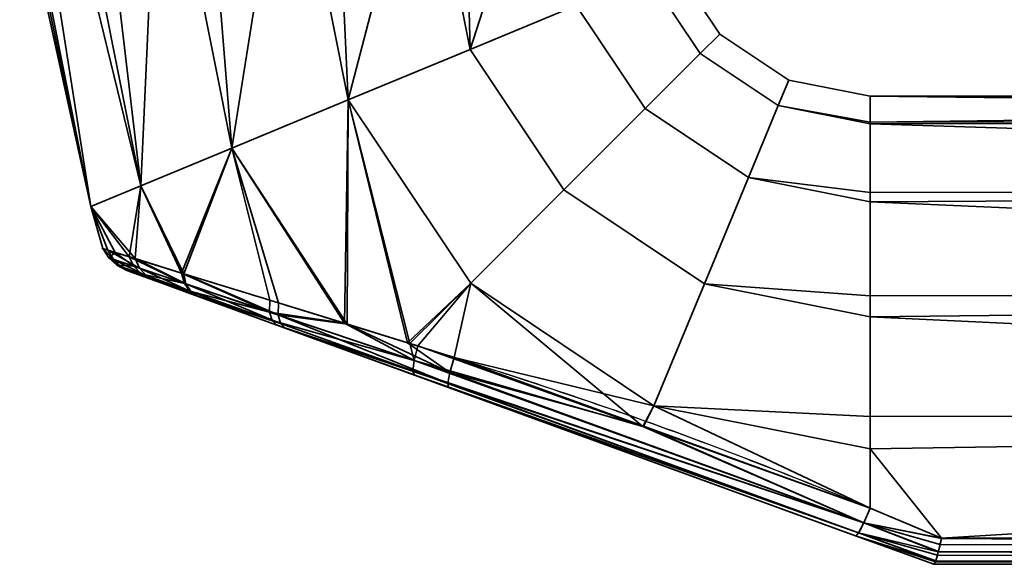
# Model space of a CAD drawing. Header units: millimetres. Extents: x -508 to 6708, y -115 to 193.
# Tile 5 of 256: x -269 to -223, y -115 to -89. Entities that reach past the tile are written whole.
import ezdxf

# ---------------------------------------------------------------- set-up
doc = ezdxf.new("R2010")
doc.units = ezdxf.units.MM
doc.layers.add('151', color=7, linetype='Continuous', true_color=0xffffff)

# ---------------------------------------------------------------- blocks, each defined once
blk = doc.blocks.new('UG_SURFACE_073')
at = {"layer": '151', "color": 254, "linetype": 'Continuous', "lineweight": 35}
for points in [[(-265.652, -98.182, 1100.881), (-265.652, -98.182, 1107.119), (-269, -83, 1104)], [(-265.652, -98.182, 1107.119), (-268.836, -83, 1105.559), (-269, -83, 1104)], [(-269, -83, 1104), (-268.672, -83, 1100.881), (-265.652, -98.182, 1100.881)], [(-265.652, -98.182, 1107.119), (-268.672, -83, 1107.119), (-268.836, -83, 1105.559)], [(-265.652, -98.182, 1100.881), (-268.672, -83, 1100.881), (-268.041, -83, 1099.465)], [(-266.766, -83, 1111.4), (-268.672, -83, 1107.119), (-265.652, -98.182, 1107.119), (-263.308, -97.211, 1112.817)], [(-268.041, -83, 1099.465), (-266.135, -83, 1095.183), (-263.308, -97.211, 1095.183), (-265.652, -98.182, 1100.881)], [(-263.308, -97.211, 1112.817), (-266.135, -83, 1112.817), (-266.766, -83, 1111.4)], [(-263.308, -97.211, 1095.183), (-266.135, -83, 1095.183), (-264.983, -83, 1094.146)], [(-262.652, -83, 1115.953), (-266.135, -83, 1112.817), (-263.308, -97.211, 1112.817)], [(-264.983, -83, 1094.146), (-261.5, -83, 1091.01), (-259.026, -95.437, 1091.01), (-263.308, -97.211, 1095.183)], [(-263.308, -97.211, 1112.817), (-259.026, -95.437, 1116.99), (-261.5, -83, 1116.99), (-262.652, -83, 1115.953)], [(-259.026, -95.437, 1091.01), (-261.5, -83, 1091.01), (-260.025, -83, 1090.53)], [(-257.043, -83, 1118.439), (-261.5, -83, 1116.99), (-259.026, -95.437, 1116.99)], [(-260.025, -83, 1090.53), (-255.568, -83, 1089.082), (-253.546, -93.167, 1089.082), (-259.026, -95.437, 1091.01)], [(-259.026, -95.437, 1116.99), (-253.546, -93.167, 1118.918), (-255.568, -83, 1118.918), (-257.043, -83, 1118.439)], [(-253.546, -93.167, 1089.082), (-255.568, -83, 1089.082), (-254.026, -83, 1089.244)], [(-250.907, -83, 1118.428), (-255.568, -83, 1118.918), (-253.546, -93.167, 1118.918)], [(-254.026, -83, 1089.244), (-249.365, -83, 1089.734), (-247.815, -90.793, 1089.734), (-253.546, -93.167, 1089.082)], [(-253.546, -93.167, 1118.918), (-247.815, -90.793, 1118.266), (-249.365, -83, 1118.266), (-250.907, -83, 1118.428)], [(-247.815, -90.793, 1089.734), (-249.365, -83, 1089.734), (-248.022, -83, 1090.51)], [(-245.306, -83, 1115.923), (-249.365, -83, 1118.266), (-247.815, -90.793, 1118.266)], [(-248.022, -83, 1090.51), (-243.963, -83, 1092.853), (-242.824, -88.726, 1092.853), (-247.815, -90.793, 1089.734)], [(-247.815, -90.793, 1118.266), (-242.824, -88.726, 1115.147), (-243.963, -83, 1115.147), (-245.306, -83, 1115.923)], [(-238.239, -86.827, 1104), (-236.071, -90.071, 1104), (-236.988, -90.988, 1097.899), (-239.437, -87.323, 1097.899)], [(-239.437, -87.323, 1110.101), (-236.988, -90.988, 1110.101), (-236.071, -90.071, 1104), (-238.239, -86.827, 1104)], [(-239.437, -87.323, 1097.899), (-236.988, -90.988, 1097.899), (-239.58, -93.58, 1092.853), (-242.824, -88.726, 1092.853)], [(-242.824, -88.726, 1115.147), (-239.58, -93.58, 1115.147), (-236.988, -90.988, 1110.101), (-239.437, -87.323, 1110.101)], [(-242.824, -88.726, 1092.853), (-239.58, -93.58, 1092.853), (-243.4, -97.4, 1089.734), (-247.815, -90.793, 1089.734)], [(-247.815, -90.793, 1118.266), (-243.4, -97.4, 1118.266), (-239.58, -93.58, 1115.147), (-242.824, -88.726, 1115.147)], [(-236.071, -90.071, 1104), (-232.827, -92.239, 1104), (-233.323, -93.437, 1097.899), (-236.988, -90.988, 1097.899)], [(-236.988, -90.988, 1110.101), (-233.323, -93.437, 1110.101), (-232.827, -92.239, 1104), (-236.071, -90.071, 1104)], [(-247.815, -90.793, 1089.734), (-243.4, -97.4, 1089.734), (-247.786, -101.786, 1089.082), (-253.546, -93.167, 1089.082)], [(-253.546, -93.167, 1118.918), (-247.786, -101.786, 1118.918), (-243.4, -97.4, 1118.266), (-247.815, -90.793, 1118.266)], [(-236.988, -90.988, 1097.899), (-233.323, -93.437, 1097.899), (-234.726, -96.824, 1092.853), (-239.58, -93.58, 1092.853)], [(-239.58, -93.58, 1115.147), (-234.726, -96.824, 1115.147), (-233.323, -93.437, 1110.101), (-236.988, -90.988, 1110.101)], [(-233.323, -93.437, 1097.899), (-232.827, -92.239, 1104), (-229, -93, 1104), (-229, -94.218, 1098.27)], [(-229, -94.218, 1109.73), (-229, -93, 1104), (-232.827, -92.239, 1104), (-233.323, -93.437, 1110.101)], [(-131, -94.144, 1098.254), (-229, -94.218, 1098.27), (-229, -93, 1104)], [(-131, -93, 1104), (-229, -93, 1104), (-229, -94.218, 1109.73)], [(-229, -94.218, 1109.73), (-131, -94.144, 1109.746), (-131, -93, 1104)], [(-229, -93, 1104), (-131, -93, 1104), (-131, -94.144, 1098.254)], [(-253.546, -93.167, 1118.918), (-259.026, -95.437, 1116.99), (-253.592, -103.716, 1116.839)], [(-253.726, -103.671, 1091.138), (-259.026, -95.437, 1091.01), (-253.546, -93.167, 1089.082)], [(-250.651, -104.62, 1090.135), (-253.726, -103.671, 1091.138), (-253.546, -93.167, 1089.082)], [(-253.546, -93.167, 1118.918), (-253.592, -103.716, 1116.839), (-250.761, -104.593, 1117.64)], [(-253.546, -93.167, 1089.082), (-247.786, -101.786, 1089.082), (-250.651, -104.62, 1090.135)], [(-250.761, -104.593, 1117.64), (-247.786, -101.786, 1118.918), (-253.546, -93.167, 1118.918)], [(-234.726, -96.824, 1092.853), (-233.323, -93.437, 1097.899), (-229, -94.297, 1097.899), (-229, -97.516, 1093.467)], [(-229, -97.516, 1114.532), (-229, -94.297, 1110.101), (-233.323, -93.437, 1110.101), (-234.726, -96.824, 1115.147)], [(-233.323, -93.437, 1110.101), (-229, -94.297, 1110.101), (-229, -94.218, 1109.73)], [(-229, -94.218, 1098.27), (-229, -94.297, 1097.899), (-233.323, -93.437, 1097.899)], [(-239.58, -93.58, 1092.853), (-234.726, -96.824, 1092.853), (-236.793, -101.815, 1089.734), (-243.4, -97.4, 1089.734)], [(-243.4, -97.4, 1118.266), (-236.793, -101.815, 1118.266), (-234.726, -96.824, 1115.147), (-239.58, -93.58, 1115.147)], [(-229, -94.297, 1097.899), (-131, -94.144, 1098.254), (-131, -97.402, 1093.385)], [(-131, -94.144, 1109.746), (-229, -94.218, 1109.73), (-229, -94.297, 1110.101)], [(-229, -94.297, 1110.101), (-131, -97.402, 1114.615), (-131, -94.144, 1109.746)], [(-229, -94.297, 1097.899), (-229, -94.218, 1098.27), (-131, -94.144, 1098.254)], [(-131, -97.402, 1093.385), (-229, -97.516, 1093.467), (-229, -94.297, 1097.899)], [(-229, -94.297, 1110.101), (-229, -97.516, 1114.532), (-131, -97.402, 1114.615)], [(-259.026, -95.437, 1116.99), (-263.308, -97.211, 1112.817), (-261.283, -101.34, 1112.813)], [(-261.387, -101.308, 1095.278), (-263.308, -97.211, 1095.183), (-259.026, -95.437, 1091.01)], [(-259.026, -95.437, 1091.01), (-257.241, -102.586, 1092.285), (-261.387, -101.308, 1095.278)], [(-261.283, -101.34, 1112.813), (-256.82, -102.716, 1115.926), (-259.026, -95.437, 1116.99)], [(-259.026, -95.437, 1091.01), (-253.726, -103.671, 1091.138), (-257.241, -102.586, 1092.285)], [(-256.82, -102.716, 1115.926), (-253.592, -103.716, 1116.839), (-259.026, -95.437, 1116.99)], [(-265.652, -98.182, 1100.881), (-263.308, -97.211, 1095.183), (-263.858, -100.541, 1098.674)], [(-263.576, -100.629, 1109.854), (-263.308, -97.211, 1112.817), (-265.652, -98.182, 1107.119)], [(-263.308, -97.211, 1095.183), (-261.387, -101.308, 1095.278), (-263.858, -100.541, 1098.674)], [(-263.576, -100.629, 1109.854), (-261.325, -101.327, 1112.784), (-263.308, -97.211, 1112.817)], [(-261.325, -101.327, 1112.784), (-261.283, -101.34, 1112.813), (-263.308, -97.211, 1112.817)], [(-236.793, -101.815, 1089.734), (-234.726, -96.824, 1092.853), (-229, -97.963, 1092.853), (-229, -102.376, 1090.305)], [(-229, -102.376, 1117.695), (-229, -97.963, 1115.147), (-234.726, -96.824, 1115.147), (-236.793, -101.815, 1118.266)], [(-234.726, -96.824, 1115.147), (-229, -97.963, 1115.147), (-229, -97.516, 1114.532)], [(-229, -97.516, 1093.467), (-229, -97.963, 1092.853), (-234.726, -96.824, 1092.853)], [(-243.4, -97.4, 1089.734), (-236.793, -101.815, 1089.734), (-239.167, -107.546, 1089.082), (-247.786, -101.786, 1089.082)], [(-247.786, -101.786, 1118.918), (-239.167, -107.546, 1118.918), (-236.793, -101.815, 1118.266), (-243.4, -97.4, 1118.266)], [(-229, -97.963, 1092.853), (-131, -97.402, 1093.385), (-131, -102.277, 1090.135)], [(-131, -102.277, 1117.865), (-131, -97.402, 1114.615), (-229, -97.963, 1115.147)], [(-131, -97.402, 1114.615), (-229, -97.516, 1114.532), (-229, -97.963, 1115.147)], [(-229, -97.963, 1092.853), (-229, -97.516, 1093.467), (-131, -97.402, 1093.385)], [(-131, -102.277, 1090.135), (-229, -102.376, 1090.305), (-229, -97.963, 1092.853)], [(-229, -97.963, 1115.147), (-229, -102.376, 1117.695), (-131, -102.277, 1117.865)], [(-265.652, -98.182, 1107.119), (-265.652, -98.182, 1100.881), (-265.084, -100.158, 1102.843)], [(-265.652, -98.182, 1100.881), (-264.516, -100.335, 1100.914), (-265.084, -100.158, 1102.843)], [(-265.652, -98.182, 1107.119), (-264.85, -100.231, 1106.582), (-263.576, -100.629, 1109.854)], [(-265.084, -100.158, 1102.843), (-264.85, -100.231, 1106.582), (-265.652, -98.182, 1107.119)], [(-263.858, -100.541, 1098.674), (-264.516, -100.335, 1100.914), (-265.652, -98.182, 1100.881)], [(-264.805, -100.594, 1102.889), (-265.084, -100.158, 1102.843), (-264.516, -100.335, 1100.914)], [(-265.084, -100.158, 1102.843), (-264.805, -100.594, 1102.889), (-264.581, -100.67, 1106.481)], [(-264.581, -100.67, 1106.481), (-264.85, -100.231, 1106.582), (-265.084, -100.158, 1102.843)], [(-264.85, -100.231, 1106.582), (-264.581, -100.67, 1106.481), (-263.357, -101.084, 1109.63)], [(-263.357, -101.084, 1109.63), (-263.576, -100.629, 1109.854), (-264.85, -100.231, 1106.582)], [(-263.628, -100.992, 1098.879), (-264.805, -100.594, 1102.889), (-264.516, -100.335, 1100.914)], [(-264.516, -100.335, 1100.914), (-263.858, -100.541, 1098.674), (-263.628, -100.992, 1098.879)], [(-264.805, -100.594, 1102.889), (-264.425, -100.943, 1102.941), (-264.209, -101.02, 1106.364)], [(-264.209, -101.02, 1106.364), (-264.581, -100.67, 1106.481), (-264.805, -100.594, 1102.889)], [(-264.425, -100.943, 1102.941), (-264.805, -100.594, 1102.889), (-263.628, -100.992, 1098.879)], [(-264.581, -100.67, 1106.481), (-264.209, -101.02, 1106.364), (-263.03, -101.441, 1109.363)], [(-263.03, -101.441, 1109.363), (-263.357, -101.084, 1109.63), (-264.581, -100.67, 1106.481)], [(-263.628, -100.992, 1098.879), (-263.291, -101.348, 1099.121), (-264.425, -100.943, 1102.941)], [(-264.209, -101.02, 1106.364), (-264.425, -100.943, 1102.941), (-263.967, -101.181, 1102.998)], [(-263.967, -101.181, 1102.998), (-264.425, -100.943, 1102.941), (-263.291, -101.348, 1099.121)], [(-263.858, -100.541, 1098.674), (-261.387, -101.308, 1095.278), (-261.25, -101.795, 1095.602)], [(-261.25, -101.795, 1095.602), (-263.628, -100.992, 1098.879), (-263.858, -100.541, 1098.674)], [(-263.576, -100.629, 1109.854), (-263.357, -101.084, 1109.63), (-261.191, -101.815, 1112.458)], [(-261.191, -101.815, 1112.458), (-261.325, -101.327, 1112.784), (-263.576, -100.629, 1109.854)], [(-263.03, -101.441, 1109.363), (-264.209, -101.02, 1106.364), (-263.758, -101.257, 1106.238)], [(-263.967, -101.181, 1102.998), (-263.758, -101.257, 1106.238), (-264.209, -101.02, 1106.364)], [(-263.291, -101.348, 1099.121), (-262.872, -101.58, 1099.384), (-263.967, -101.181, 1102.998)], [(-263.758, -101.257, 1106.238), (-263.967, -101.181, 1102.998), (-262.872, -101.58, 1099.384), (-260.654, -102.387, 1096.441)], [(-263.758, -101.257, 1106.238), (-262.619, -101.672, 1109.074), (-263.03, -101.441, 1109.363)], [(-260.654, -102.387, 1096.441), (-262.619, -101.672, 1109.074), (-263.758, -101.257, 1106.238)], [(-263.291, -101.348, 1099.121), (-263.628, -100.992, 1098.879), (-261.25, -101.795, 1095.602)], [(-263.357, -101.084, 1109.63), (-263.03, -101.441, 1109.363), (-260.941, -102.186, 1112.056)], [(-260.941, -102.186, 1112.056), (-261.191, -101.815, 1112.458), (-263.357, -101.084, 1109.63)], [(-261.25, -101.795, 1095.602), (-260.999, -102.166, 1096.001), (-263.291, -101.348, 1099.121)], [(-262.872, -101.58, 1099.384), (-263.291, -101.348, 1099.121), (-260.999, -102.166, 1096.001)], [(-261.387, -101.308, 1095.278), (-257.241, -102.586, 1092.285), (-257.244, -103.141, 1092.691)], [(-257.244, -103.141, 1092.691), (-261.25, -101.795, 1095.602), (-261.387, -101.308, 1095.278)], [(-261.283, -101.34, 1112.813), (-261.325, -101.327, 1112.784), (-261.191, -101.815, 1112.458)], [(-261.283, -101.34, 1112.813), (-261.191, -101.815, 1112.458), (-256.836, -103.278, 1115.516)], [(-256.836, -103.278, 1115.516), (-256.82, -102.716, 1115.926), (-261.283, -101.34, 1112.813)], [(-260.941, -102.186, 1112.056), (-263.03, -101.441, 1109.363), (-262.619, -101.672, 1109.074)], [(-260.999, -102.166, 1096.001), (-260.654, -102.387, 1096.441), (-262.872, -101.58, 1099.384)], [(-262.619, -101.672, 1109.074), (-260.598, -102.407, 1111.613), (-260.941, -102.186, 1112.056)], [(-260.598, -102.407, 1111.613), (-262.619, -101.672, 1109.074), (-256.899, -103.754, 1093.847)], [(-260.654, -102.387, 1096.441), (-256.899, -103.754, 1093.847), (-262.619, -101.672, 1109.074)], [(-260.999, -102.166, 1096.001), (-261.25, -101.795, 1095.602), (-257.244, -103.141, 1092.691)], [(-261.191, -101.815, 1112.458), (-260.941, -102.186, 1112.056), (-256.729, -103.687, 1114.964)], [(-256.729, -103.687, 1114.964), (-256.836, -103.278, 1115.516), (-261.191, -101.815, 1112.458)], [(-247.786, -101.786, 1118.918), (-250.761, -104.593, 1117.64), (-248.559, -105.275, 1118.263)], [(-250.272, -104.737, 1090.011), (-250.651, -104.62, 1090.135), (-247.786, -101.786, 1089.082)], [(-239.691, -108.529, 1089.831), (-250.272, -104.737, 1090.011), (-247.786, -101.786, 1089.082)], [(-239.167, -107.546, 1118.918), (-247.786, -101.786, 1118.918), (-248.559, -105.275, 1118.263)], [(-247.786, -101.786, 1089.082), (-239.167, -107.546, 1089.082), (-239.691, -108.529, 1089.831)], [(-239.167, -107.546, 1089.082), (-236.793, -101.815, 1089.734), (-229, -103.365, 1089.734), (-229, -108.051, 1089.242)], [(-229, -108.051, 1118.758), (-229, -103.365, 1118.266), (-236.793, -101.815, 1118.266), (-239.167, -107.546, 1118.918)], [(-236.793, -101.815, 1118.266), (-229, -103.365, 1118.266), (-229, -102.376, 1117.695)], [(-229, -102.376, 1090.305), (-229, -103.365, 1089.734), (-236.793, -101.815, 1089.734)], [(-257.244, -103.141, 1092.691), (-257.125, -103.546, 1093.233), (-260.999, -102.166, 1096.001)], [(-260.654, -102.387, 1096.441), (-260.999, -102.166, 1096.001), (-257.125, -103.546, 1093.233)], [(-256.729, -103.687, 1114.964), (-260.941, -102.186, 1112.056), (-260.598, -102.407, 1111.613)], [(-229, -103.365, 1089.734), (-131, -102.277, 1090.135), (-131, -108.025, 1089)], [(-131, -108.025, 1119), (-131, -102.277, 1117.865), (-229, -103.365, 1118.266)], [(-131, -102.277, 1117.865), (-229, -102.376, 1117.695), (-229, -103.365, 1118.266)], [(-229, -103.365, 1089.734), (-229, -102.376, 1090.305), (-131, -102.277, 1090.135)], [(-257.125, -103.546, 1093.233), (-256.899, -103.754, 1093.847), (-260.654, -102.387, 1096.441)], [(-260.598, -102.407, 1111.613), (-256.515, -103.894, 1114.336), (-256.729, -103.687, 1114.964)], [(-256.899, -103.754, 1093.847), (-248.834, -106.689, 1116.361), (-256.515, -103.894, 1114.336), (-260.598, -102.407, 1111.613)], [(-257.244, -103.141, 1092.691), (-257.241, -102.586, 1092.285), (-253.726, -103.671, 1091.138)], [(-253.592, -103.716, 1116.839), (-256.82, -102.716, 1115.926), (-256.836, -103.278, 1115.516)], [(-253.726, -103.671, 1091.138), (-250.449, -105.419, 1090.427), (-257.244, -103.141, 1092.691)], [(-257.125, -103.546, 1093.233), (-257.244, -103.141, 1092.691), (-250.449, -105.419, 1090.427)], [(-250.449, -105.419, 1090.427), (-250.513, -105.9, 1091.085), (-257.125, -103.546, 1093.233)], [(-256.899, -103.754, 1093.847), (-257.125, -103.546, 1093.233), (-250.513, -105.9, 1091.085)], [(-256.836, -103.278, 1115.516), (-256.729, -103.687, 1114.964), (-248.864, -106.488, 1117.182)], [(-253.592, -103.716, 1116.839), (-256.836, -103.278, 1115.516), (-248.767, -105.986, 1117.857)], [(-248.864, -106.488, 1117.182), (-248.767, -105.986, 1117.857), (-256.836, -103.278, 1115.516)], [(-248.864, -106.488, 1117.182), (-256.729, -103.687, 1114.964), (-256.515, -103.894, 1114.336)], [(-250.449, -105.419, 1090.427), (-253.726, -103.671, 1091.138), (-250.651, -104.62, 1090.135)], [(-248.767, -105.986, 1117.857), (-250.761, -104.593, 1117.64), (-253.592, -103.716, 1116.839)], [(-131, -108.025, 1089), (-229, -108.051, 1089.242), (-229, -103.365, 1089.734)], [(-229, -103.365, 1118.266), (-229, -108.051, 1118.758), (-131, -108.025, 1119)], [(-250.513, -105.9, 1091.085), (-250.451, -106.1, 1091.876), (-256.899, -103.754, 1093.847)], [(-256.899, -103.754, 1093.847), (-250.451, -106.1, 1091.876), (-248.834, -106.689, 1116.361)], [(-256.515, -103.894, 1114.336), (-248.834, -106.689, 1116.361), (-248.864, -106.488, 1117.182)], [(-248.767, -105.986, 1117.857), (-248.559, -105.275, 1118.263), (-250.761, -104.593, 1117.64)], [(-250.651, -104.62, 1090.135), (-250.272, -104.737, 1090.011), (-250.449, -105.419, 1090.427)], [(-250.449, -105.419, 1090.427), (-250.272, -104.737, 1090.011), (-239.691, -108.529, 1089.831)], [(-250.513, -105.9, 1091.085), (-250.449, -105.419, 1090.427), (-229.297, -113.056, 1090.051)], [(-239.691, -108.529, 1089.831), (-229.297, -113.056, 1090.051), (-250.449, -105.419, 1090.427)], [(-239.655, -108.501, 1118.304), (-248.559, -105.275, 1118.263), (-248.767, -105.986, 1117.857)], [(-248.559, -105.275, 1118.263), (-239.655, -108.501, 1118.304), (-239.167, -107.546, 1118.918)], [(-229.297, -113.056, 1090.051), (-229.54, -113.517, 1090.73), (-250.513, -105.9, 1091.085)], [(-250.451, -106.1, 1091.876), (-250.513, -105.9, 1091.085), (-229.54, -113.517, 1090.73)], [(-229.297, -113.056, 1117.949), (-248.767, -105.986, 1117.857), (-248.864, -106.488, 1117.182)], [(-239.655, -108.501, 1118.304), (-248.767, -105.986, 1117.857), (-229.297, -113.056, 1117.949)], [(-229.54, -113.517, 1090.73), (-229.684, -113.659, 1091.562), (-250.451, -106.1, 1091.876)], [(-250.451, -106.1, 1091.876), (-229.684, -113.659, 1091.562), (-229.684, -113.659, 1116.438), (-248.834, -106.689, 1116.361)], [(-229.54, -113.517, 1117.27), (-248.864, -106.488, 1117.182), (-248.834, -106.689, 1116.361)], [(-248.864, -106.488, 1117.182), (-229.54, -113.517, 1117.27), (-229.297, -113.056, 1117.949)], [(-248.834, -106.689, 1116.361), (-229.684, -113.659, 1116.438), (-229.54, -113.517, 1117.27)], [(-229, -112.361, 1089.648), (-239.691, -108.529, 1089.831), (-239.167, -107.546, 1089.082)], [(-239.167, -107.546, 1118.918), (-239.655, -108.501, 1118.304), (-229, -112.361, 1118.352)], [(-239.167, -107.546, 1118.918), (-229, -109.568, 1118.918), (-229, -108.051, 1118.758)], [(-229, -112.361, 1118.352), (-229, -109.568, 1118.918), (-239.167, -107.546, 1118.918)], [(-239.167, -107.546, 1089.082), (-229, -109.568, 1089.082), (-229, -112.361, 1089.648)], [(-229, -108.051, 1089.242), (-229, -109.568, 1089.082), (-239.167, -107.546, 1089.082)], [(-131, -108.025, 1119), (-229, -109.568, 1118.918), (-225.647, -113.769, 1117.846)], [(-131, -108.025, 1119), (-229, -108.051, 1118.758), (-229, -109.568, 1118.918)], [(-225.647, -113.769, 1090.154), (-229, -109.568, 1089.082), (-131, -108.025, 1089)], [(-229, -109.568, 1089.082), (-229, -108.051, 1089.242), (-131, -108.025, 1089)], [(-131, -108.025, 1089), (-131, -113.769, 1090.154), (-225.647, -113.769, 1090.154)], [(-225.647, -113.769, 1117.846), (-131, -113.769, 1117.846), (-131, -108.025, 1119)], [(-239.691, -108.529, 1089.831), (-229, -112.361, 1089.648), (-229.297, -113.056, 1090.051)], [(-229.297, -113.056, 1117.949), (-229, -112.361, 1118.352), (-239.655, -108.501, 1118.304)], [(-229, -109.568, 1118.918), (-229, -112.361, 1118.352), (-225.647, -113.769, 1117.846)], [(-225.647, -113.769, 1090.154), (-229, -112.361, 1089.648), (-229, -109.568, 1089.082)], [(-225.647, -113.769, 1117.846), (-229, -112.361, 1118.352), (-229.297, -113.056, 1117.949)], [(-229.297, -113.056, 1090.051), (-229, -112.361, 1089.648), (-225.647, -113.769, 1090.154)], [(-225.794, -114.416, 1117.379), (-229.297, -113.056, 1117.949), (-229.54, -113.517, 1117.27)], [(-229.54, -113.517, 1090.73), (-229.297, -113.056, 1090.051), (-225.794, -114.416, 1090.621)], [(-229.297, -113.056, 1117.949), (-225.65, -113.783, 1117.84), (-225.647, -113.769, 1117.846)], [(-229.297, -113.056, 1117.949), (-225.79, -114.399, 1117.393), (-225.711, -114.067, 1117.692)], [(-225.711, -114.067, 1117.692), (-225.65, -113.783, 1117.84), (-229.297, -113.056, 1117.949)], [(-229.297, -113.056, 1117.949), (-225.794, -114.416, 1117.379), (-225.79, -114.399, 1117.393)], [(-229.297, -113.056, 1090.051), (-225.65, -113.783, 1090.16), (-225.711, -114.067, 1090.308)], [(-225.647, -113.769, 1090.154), (-225.65, -113.783, 1090.16), (-229.297, -113.056, 1090.051)], [(-225.711, -114.067, 1090.308), (-225.79, -114.399, 1090.607), (-229.297, -113.056, 1090.051)], [(-225.79, -114.399, 1090.607), (-225.794, -114.416, 1090.621), (-229.297, -113.056, 1090.051)], [(-225.919, -114.853, 1116.723), (-229.54, -113.517, 1117.27), (-229.684, -113.659, 1116.438)], [(-229.684, -113.659, 1091.562), (-229.54, -113.517, 1090.73), (-225.919, -114.853, 1091.277)], [(-229.684, -113.659, 1091.562), (-226, -115, 1092.051), (-226, -115, 1115.949), (-229.684, -113.659, 1116.438)], [(-229.684, -113.659, 1116.438), (-225.93, -114.888, 1116.66), (-225.919, -114.853, 1116.723)], [(-229.684, -113.659, 1116.438), (-225.998, -115, 1116), (-225.93, -114.888, 1116.66)], [(-229.684, -113.659, 1116.438), (-226, -115, 1115.949), (-225.998, -115, 1116)], [(-225.919, -114.853, 1091.277), (-225.93, -114.888, 1091.34), (-229.684, -113.659, 1091.562)], [(-225.93, -114.888, 1091.34), (-225.998, -115, 1092), (-229.684, -113.659, 1091.562)], [(-225.998, -115, 1092), (-226, -115, 1092.051), (-229.684, -113.659, 1091.562)], [(-229.54, -113.517, 1117.27), (-225.831, -114.566, 1117.244), (-225.794, -114.416, 1117.379)], [(-229.54, -113.517, 1117.27), (-225.913, -114.835, 1116.757), (-225.831, -114.566, 1117.244)], [(-229.54, -113.517, 1117.27), (-225.919, -114.853, 1116.723), (-225.913, -114.835, 1116.757)], [(-225.794, -114.416, 1090.621), (-225.831, -114.566, 1090.757), (-229.54, -113.517, 1090.73)], [(-225.831, -114.566, 1090.757), (-225.913, -114.835, 1091.243), (-229.54, -113.517, 1090.73)], [(-225.913, -114.835, 1091.243), (-225.919, -114.853, 1091.277), (-229.54, -113.517, 1090.73)], [(-131, -114.415, 1117.411), (-225.65, -113.783, 1117.84), (-225.711, -114.067, 1117.692)], [(-225.711, -114.067, 1090.308), (-225.65, -113.783, 1090.16), (-131, -114.41, 1090.581)], [(-225.647, -113.769, 1117.846), (-225.65, -113.783, 1117.84), (-131, -114.415, 1117.411)], [(-131, -114.41, 1090.581), (-225.65, -113.783, 1090.16), (-225.647, -113.769, 1090.154)], [(-131, -114.415, 1117.411), (-131, -114.41, 1117.419), (-225.647, -113.769, 1117.846)], [(-131, -114.41, 1117.419), (-131, -113.769, 1117.846), (-225.647, -113.769, 1117.846)], [(-225.647, -113.769, 1090.154), (-131, -113.769, 1090.154), (-131, -114.41, 1090.581)], [(-225.711, -114.067, 1117.692), (-225.79, -114.399, 1117.393), (-131, -114.415, 1117.411)], [(-131, -114.41, 1090.581), (-225.79, -114.399, 1090.607), (-225.711, -114.067, 1090.308)], [(-131, -115, 1116), (-225.919, -114.853, 1116.723), (-225.93, -114.888, 1116.66)], [(-225.93, -114.888, 1091.34), (-225.919, -114.853, 1091.277), (-131, -115, 1092)], [(-225.913, -114.835, 1116.757), (-225.919, -114.853, 1116.723), (-131, -115, 1116)], [(-131, -115, 1092), (-225.919, -114.853, 1091.277), (-225.913, -114.835, 1091.243)], [(-225.831, -114.566, 1117.244), (-225.913, -114.835, 1116.757), (-131, -114.847, 1116.764)], [(-131, -114.846, 1091.232), (-225.913, -114.835, 1091.243), (-225.831, -114.566, 1090.757)], [(-131, -115, 1116), (-131, -114.847, 1116.764), (-225.913, -114.835, 1116.757)], [(-131, -114.846, 1091.232), (-131, -114.847, 1091.236), (-225.913, -114.835, 1091.243)], [(-225.913, -114.835, 1091.243), (-131, -114.847, 1091.236), (-131, -115, 1092)], [(-131, -114.847, 1116.764), (-225.794, -114.416, 1117.379), (-225.831, -114.566, 1117.244)], [(-225.831, -114.566, 1090.757), (-225.794, -114.416, 1090.621), (-131, -114.846, 1091.232)], [(-225.79, -114.399, 1117.393), (-225.794, -114.416, 1117.379), (-131, -114.847, 1116.764)], [(-131, -114.846, 1091.232), (-225.794, -114.416, 1090.621), (-225.79, -114.399, 1090.607)], [(-131, -114.847, 1116.764), (-131, -114.846, 1116.768), (-225.79, -114.399, 1117.393)], [(-131, -114.846, 1116.768), (-131, -114.415, 1117.411), (-225.79, -114.399, 1117.393)], [(-225.79, -114.399, 1090.607), (-131, -114.415, 1090.589), (-131, -114.846, 1091.232)], [(-131, -114.41, 1090.581), (-131, -114.415, 1090.589), (-225.79, -114.399, 1090.607)], [(-131, -115, 1092), (-131, -115, 1116), (-226, -115, 1115.949), (-226, -115, 1092.051)], [(-131, -115, 1116), (-225.998, -115, 1116), (-226, -115, 1115.949)], [(-226, -115, 1092.051), (-225.998, -115, 1092), (-131, -115, 1092)], [(-225.93, -114.888, 1116.66), (-225.998, -115, 1116), (-131, -115, 1116)], [(-131, -115, 1092), (-225.998, -115, 1092), (-225.93, -114.888, 1091.34)]]:
    blk.add_3dface(points, dxfattribs=at)

msp = doc.modelspace()

# ---------------------------------------------------------------- linework, layer by layer
at = {"layer": '151', "color": 253, "linetype": 'Continuous', "lineweight": -3}
for p, q in [((-225.647, -113.769, 1117.846), (-131, -113.769, 1117.846)), ((-131, -113.769, 1090.154), (-225.647, -113.769, 1090.154)), ((-226, -115, 1092.051), (-226, -115, 1115.949)), ((-225.998, -115, 1092), (-131, -115, 1092)), ((-131, -115, 1116), (-225.998, -115, 1116))]:
    msp.add_line(p, q, dxfattribs=at)
at = {"layer": '151', "color": 253, "linetype": 'Continuous', "lineweight": -3, "extrusion": (1, 0, 0)}
msp.add_arc((-108, 1104, -229), 15, 253.0972, 106.9028, dxfattribs=at)
at = {"layer": '151', "color": 253, "linetype": 'Continuous', "lineweight": -3, "extrusion": (0.934658, -0.340188, 0.103375)}
msp.add_arc((-183.361, 1104.007, -63.17), 2, 180, 254.1444, dxfattribs=at)
msp.add_arc((-183.361, 1104.007, -63.17), 2, 180, 254.1444, dxfattribs=at)
at = {"layer": '151', "color": 253, "linetype": 'Continuous', "lineweight": -3, "extrusion": (0.934658, -0.340188, -0.103375)}
msp.add_arc((-183.361, 1092.164, -291.422), 2, 105.8556, 180, dxfattribs=at)
at = {"layer": '151', "color": 253, "linetype": 'Continuous', "lineweight": -3, "extrusion": (0.387206, 0.921993, 0)}
for start_param, end_param in [(5.007398, 5.10718), (1.176005, 1.275787)]:
    msp.add_ellipse((-239.385, -108, 1104), major_axis=(35.717, -15), ratio=0.387206, start_param=start_param, end_param=end_param, dxfattribs=at)
at = {"layer": '151', "color": 253, "linetype": 'Continuous', "lineweight": -3, "extrusion": (-0.34202, -0.939693, 0)}
for start_param, end_param in [(1.165933, 1.275787), (5.007398, 5.117253)]:
    msp.add_ellipse((-240.069, -109.879, 1104), major_axis=(35.717, -13), ratio=0.34202, start_param=start_param, end_param=end_param, dxfattribs=at)
at = {"layer": '151', "color": 253, "linetype": 'Continuous', "lineweight": -3}
for points, knots in [([(-229, -112.361, 1089.648), (-230.746, -111.642, 1089.43), (-232.501, -110.935, 1089.318), (-236.03, -109.564, 1089.192), (-237.805, -108.901, 1089.176), (-243.163, -106.991, 1089.226), (-246.777, -105.827, 1089.358), (-252.138, -104.155, 1090.359), (-253.886, -103.617, 1090.83), (-257.255, -102.582, 1092.203), (-258.876, -102.084, 1093.114), (-261.008, -101.426, 1094.873), (-261.678, -101.218, 1095.534), (-262.862, -100.851, 1096.968), (-263.38, -100.69, 1097.744), (-264.247, -100.419, 1099.43), (-264.58, -100.316, 1100.311), (-265.029, -100.175, 1102.138), (-265.146, -100.139, 1103.1), (-265.134, -100.142, 1105.944), (-264.644, -100.296, 1107.833), (-262.887, -100.843, 1111.181), (-261.635, -101.232, 1112.627), (-258.777, -102.114, 1114.949), (-257.153, -102.613, 1115.848), (-253.776, -103.651, 1117.205), (-252.031, -104.188, 1117.666), (-248.477, -105.297, 1118.319), (-246.671, -105.87, 1118.509), (-243.093, -107.044, 1118.744), (-241.311, -107.651, 1118.792), (-237.765, -108.916, 1118.824), (-236.001, -109.574, 1118.808), (-232.491, -110.939, 1118.681), (-230.743, -111.644, 1118.57), (-229, -112.361, 1118.352)], [0, 0, 0, 0, 0.0625, 0.0625, 0.125, 0.125, 0.25, 0.25, 0.3125, 0.3125, 0.375, 0.375, 0.40625, 0.40625, 0.4375, 0.4375, 0.46875, 0.46875, 0.5, 0.5, 0.5625, 0.5625, 0.625, 0.625, 0.6875, 0.6875, 0.75, 0.75, 0.8125, 0.8125, 0.875, 0.875, 0.9375, 0.9375, 1, 1, 1, 1]), ([(-229.684, -113.659, 1116.438), (-233.02, -112.445, 1116.807), (-236.354, -111.231, 1116.853), (-243.023, -108.804, 1116.82), (-246.371, -107.585, 1116.735), (-251.346, -105.775, 1116), (-252.979, -105.18, 1115.648), (-256.159, -104.023, 1114.57), (-257.717, -103.456, 1113.833), (-260.492, -102.446, 1111.855), (-261.736, -101.993, 1110.592), (-263.522, -101.343, 1107.522), (-264.024, -101.16, 1105.753), (-264.016, -101.163, 1103.077), (-263.886, -101.211, 1102.174), (-263.405, -101.386, 1100.478), (-263.049, -101.515, 1099.658), (-261.71, -102.003, 1097.38), (-260.466, -102.456, 1096.12), (-257.685, -103.467, 1094.149), (-256.126, -104.035, 1093.416), (-252.945, -105.193, 1092.344), (-251.297, -105.793, 1091.991), (-246.318, -107.605, 1091.261), (-242.993, -108.815, 1091.18), (-236.341, -111.236, 1091.147), (-233.015, -112.447, 1091.193), (-229.684, -113.659, 1091.562)], [0, 0, 0, 0, 0.125, 0.125, 0.25, 0.25, 0.3125, 0.3125, 0.375, 0.375, 0.4375, 0.4375, 0.5, 0.5, 0.53125, 0.53125, 0.5625, 0.5625, 0.625, 0.625, 0.6875, 0.6875, 0.75, 0.75, 0.875, 0.875, 1, 1, 1, 1])]:
    msp.add_open_spline(points, degree=3, knots=knots, dxfattribs=at)
for points in [[(-225.998, -115, 1092), (-225.939, -115, 1091.202), (-225.794, -114.484, 1090.452), (-225.647, -113.769, 1090.154)], [(-225.647, -113.769, 1117.846), (-225.794, -114.484, 1117.548), (-225.939, -115, 1116.798), (-225.998, -115, 1116)], [(-226, -115, 1092.051), (-226, -115, 1092.034), (-225.999, -115, 1092.017), (-225.998, -115, 1092)], [(-225.998, -115, 1116), (-225.999, -115, 1115.983), (-226, -115, 1115.966), (-226, -115, 1115.949)], [(-226, -115, 1092.051), (-226, -115, 1092.034), (-225.999, -115, 1092.017), (-225.998, -115, 1092)]]:
    msp.add_open_spline(points, degree=3, dxfattribs=at)

# ---------------------------------------------------------------- block references
msp.add_blockref('UG_SURFACE_073', (0, 0), dxfattribs=at)

doc.saveas('drawing.dxf')
